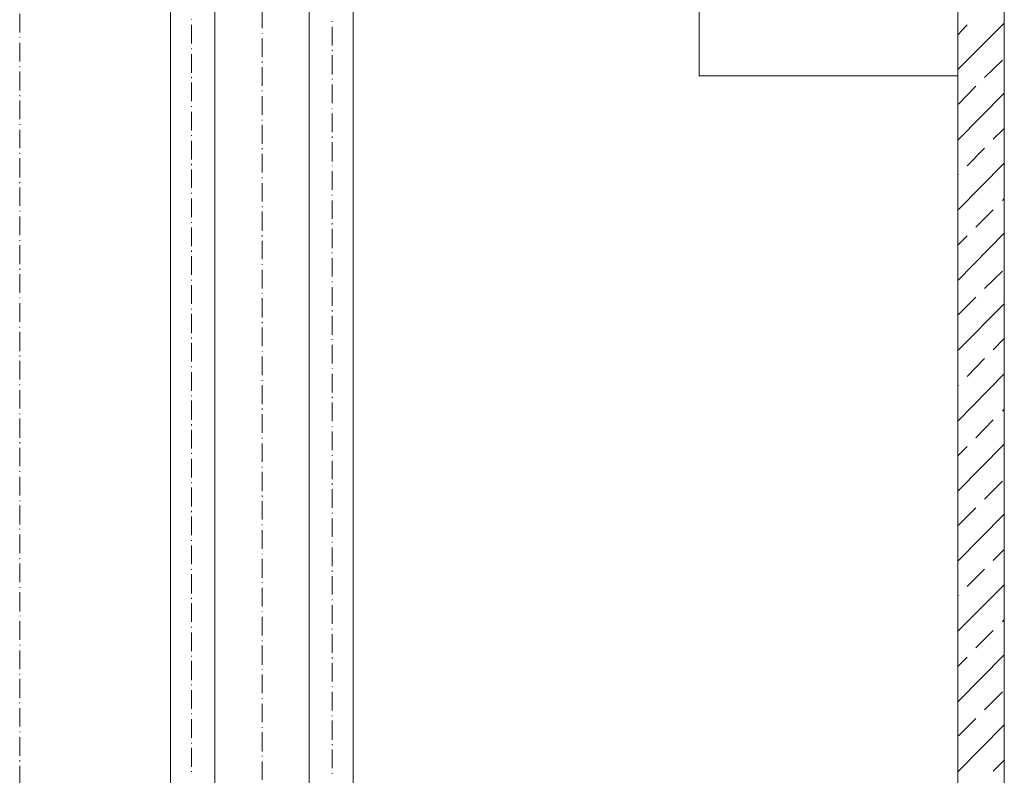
# Model space of a CAD drawing. Extents: x -23500 to 2637, y 21242 to 29547.
# Tile 18 of 121: x -10673 to -9886, y 23836 to 24440. Entities that reach past the tile are written whole.
import ezdxf

# ---------------------------------------------------------------- set-up
doc = ezdxf.new("R2010")
doc.units = 0
doc.header["$LTSCALE"] = 25
doc.layers.get('0').update_dxf_attribs({"linetype": 'CONTINUOUS', "lineweight": 13})

msp = doc.modelspace()

# ---------------------------------------------------------------- linework, layer by layer
at = {"color": 7, "lineweight": 9}
for points in [[(-10516.64, 22825.852), (-10516.64, 22825.852), (-10516.64, 25732.656), (-10516.64, 25732.656)], [(-10441.293, 25732.656), (-10441.293, 25732.656), (-10441.293, 22825.852), (-10441.293, 22825.852)], [(-10552.326, 22941.843), (-10552.326, 22941.843), (-10552.326, 25635.498), (-10552.326, 25635.498)], [(-10406.085, 25631.045), (-10406.085, 25631.045), (-10406.085, 22941.843), (-10406.085, 22941.843)], [(-10672.783, 24444.82), (-10672.783, 24444.82), (-10672.783, 24429.948), (-10672.783, 24429.948)], [(-10478.96, 24433.417), (-10478.96, 24433.417), (-10478.96, 24448.289), (-10478.96, 24448.289)], [(-10535.473, 24440.355), (-10535.473, 24440.355), (-10535.473, 24439.863), (-10535.473, 24439.863)], [(-10535.473, 24435.902), (-10535.473, 24435.902), (-10535.473, 24421.029), (-10535.473, 24421.029)], [(-10422.951, 24438.879), (-10422.951, 24438.879), (-10422.951, 24438.374), (-10422.951, 24438.374)], [(-10422.951, 24434.413), (-10422.951, 24434.413), (-10422.951, 24419.541), (-10422.951, 24419.541)], [(-9922.783, 24400.203), (-9922.783, 24400.203), (-9885.608, 24437.39), (-9885.608, 24437.39)], [(-9922.783, 24427.967), (-9922.783, 24427.967), (-9915.34, 24435.902), (-9915.34, 24435.902)], [(-10478.96, 24428.951), (-10478.96, 24428.951), (-10478.96, 24429.456), (-10478.96, 24429.456)], [(-10672.783, 24425.987), (-10672.783, 24425.987), (-10672.783, 24425.482), (-10672.783, 24425.482)], [(-10672.783, 24421.521), (-10672.783, 24421.521), (-10672.783, 24406.649), (-10672.783, 24406.649)], [(-10478.96, 24410.118), (-10478.96, 24410.118), (-10478.96, 24424.99), (-10478.96, 24424.99)], [(-10535.473, 24417.056), (-10535.473, 24417.056), (-10535.473, 24416.564), (-10535.473, 24416.564)], [(-10535.473, 24412.603), (-10535.473, 24412.603), (-10535.473, 24397.73), (-10535.473, 24397.73)], [(-10422.951, 24416.072), (-10422.951, 24416.072), (-10422.951, 24415.075), (-10422.951, 24415.075)], [(-10422.951, 24411.606), (-10422.951, 24411.606), (-10422.951, 24396.242), (-10422.951, 24396.242)], [(-10672.783, 24402.688), (-10672.783, 24402.688), (-10672.783, 24402.183), (-10672.783, 24402.183)], [(-10478.96, 24405.652), (-10478.96, 24405.652), (-10478.96, 24406.649), (-10478.96, 24406.649)], [(-9901.464, 24393.769), (-9901.464, 24393.769), (-9887.096, 24407.633), (-9887.096, 24407.633)], [(-10672.783, 24398.727), (-10672.783, 24398.727), (-10672.783, 24383.349), (-10672.783, 24383.349)], [(-10478.96, 24387.323), (-10478.96, 24387.323), (-10478.96, 24402.183), (-10478.96, 24402.183)], [(-10535.473, 24394.261), (-10535.473, 24394.261), (-10535.473, 24393.265), (-10535.473, 24393.265)], [(-10535.473, 24389.796), (-10535.473, 24389.796), (-10535.473, 24374.923), (-10535.473, 24374.923)], [(-10422.951, 24392.773), (-10422.951, 24392.773), (-10422.951, 24392.281), (-10422.951, 24392.281)], [(-10422.951, 24388.307), (-10422.951, 24388.307), (-10422.951, 24373.434), (-10422.951, 24373.434)], [(-9922.278, 24372.45), (-9922.278, 24372.45), (-9908.402, 24386.818), (-9908.402, 24386.818)], [(-10672.783, 24379.88), (-10672.783, 24379.88), (-10672.783, 24378.897), (-10672.783, 24378.897)], [(-10478.96, 24382.857), (-10478.96, 24382.857), (-10478.96, 24383.349), (-10478.96, 24383.349)], [(-10478.96, 24364.024), (-10478.96, 24364.024), (-10478.96, 24378.897), (-10478.96, 24378.897)], [(-9922.783, 24343.702), (-9922.783, 24343.702), (-9885.608, 24381.369), (-9885.608, 24381.369)], [(-10672.783, 24375.415), (-10672.783, 24375.415), (-10672.783, 24360.555), (-10672.783, 24360.555)], [(-10535.473, 24370.962), (-10535.473, 24370.962), (-10535.473, 24370.47), (-10535.473, 24370.47)], [(-10535.473, 24366.496), (-10535.473, 24366.496), (-10535.473, 24351.624), (-10535.473, 24351.624)], [(-10422.951, 24369.473), (-10422.951, 24369.473), (-10422.951, 24368.981), (-10422.951, 24368.981)], [(-10422.951, 24365.008), (-10422.951, 24365.008), (-10422.951, 24350.135), (-10422.951, 24350.135)], [(-10672.783, 24356.581), (-10672.783, 24356.581), (-10672.783, 24356.089), (-10672.783, 24356.089)], [(-10478.96, 24359.558), (-10478.96, 24359.558), (-10478.96, 24360.05), (-10478.96, 24360.05)], [(-10478.96, 24340.725), (-10478.96, 24340.725), (-10478.96, 24356.089), (-10478.96, 24356.089)], [(-10672.783, 24352.128), (-10672.783, 24352.128), (-10672.783, 24337.243), (-10672.783, 24337.243)], [(-10535.473, 24347.663), (-10535.473, 24347.663), (-10535.473, 24347.171), (-10535.473, 24347.171)], [(-9894.526, 24344.686), (-9894.526, 24344.686), (-9885.608, 24353.112), (-9885.608, 24353.112)], [(-10535.473, 24343.197), (-10535.473, 24343.197), (-10535.473, 24328.325), (-10535.473, 24328.325)], [(-10422.951, 24346.666), (-10422.951, 24346.666), (-10422.951, 24345.682), (-10422.951, 24345.682)], [(-10422.951, 24342.213), (-10422.951, 24342.213), (-10422.951, 24326.836), (-10422.951, 24326.836)], [(-10672.783, 24333.282), (-10672.783, 24333.282), (-10672.783, 24332.79), (-10672.783, 24332.79)], [(-10478.96, 24336.259), (-10478.96, 24336.259), (-10478.96, 24337.243), (-10478.96, 24337.243)], [(-10478.96, 24317.918), (-10478.96, 24317.918), (-10478.96, 24332.79), (-10478.96, 24332.79)], [(-9915.34, 24323.367), (-9915.34, 24323.367), (-9901.464, 24337.243), (-9901.464, 24337.243)], [(-10672.783, 24329.321), (-10672.783, 24329.321), (-10672.783, 24313.957), (-10672.783, 24313.957)], [(-10535.473, 24324.856), (-10535.473, 24324.856), (-10535.473, 24323.859), (-10535.473, 24323.859)], [(-9922.783, 24287.68), (-9922.783, 24287.68), (-9885.608, 24325.348), (-9885.608, 24325.348)], [(-10535.473, 24320.39), (-10535.473, 24320.39), (-10535.473, 24305.53), (-10535.473, 24305.53)], [(-10422.951, 24323.367), (-10422.951, 24323.367), (-10422.951, 24322.875), (-10422.951, 24322.875)], [(-10422.951, 24318.914), (-10422.951, 24318.914), (-10422.951, 24304.042), (-10422.951, 24304.042)], [(-9922.783, 24315.937), (-9922.783, 24315.937), (-9922.278, 24316.429), (-9922.278, 24316.429)], [(-10672.783, 24310.488), (-10672.783, 24310.488), (-10672.783, 24309.491), (-10672.783, 24309.491)], [(-10478.96, 24313.465), (-10478.96, 24313.465), (-10478.96, 24313.957), (-10478.96, 24313.957)], [(-10478.96, 24294.618), (-10478.96, 24294.618), (-10478.96, 24309.491), (-10478.96, 24309.491)], [(-10672.783, 24306.022), (-10672.783, 24306.022), (-10672.783, 24291.149), (-10672.783, 24291.149)], [(-10535.473, 24301.569), (-10535.473, 24301.569), (-10535.473, 24301.065), (-10535.473, 24301.065)], [(-10535.473, 24297.104), (-10535.473, 24297.104), (-10535.473, 24282.231), (-10535.473, 24282.231)], [(-10422.951, 24300.081), (-10422.951, 24300.081), (-10422.951, 24299.576), (-10422.951, 24299.576)], [(-10422.951, 24295.615), (-10422.951, 24295.615), (-10422.951, 24280.742), (-10422.951, 24280.742)], [(-9887.096, 24295.615), (-9887.096, 24295.615), (-9885.608, 24297.104), (-9885.608, 24297.104)], [(-10672.783, 24287.188), (-10672.783, 24287.188), (-10672.783, 24286.697), (-10672.783, 24286.697)], [(-10478.96, 24290.166), (-10478.96, 24290.166), (-10478.96, 24290.658), (-10478.96, 24290.658)], [(-10478.96, 24271.319), (-10478.96, 24271.319), (-10478.96, 24286.697), (-10478.96, 24286.697)], [(-9908.402, 24274.296), (-9908.402, 24274.296), (-9894.526, 24288.172), (-9894.526, 24288.172)], [(-10672.783, 24282.723), (-10672.783, 24282.723), (-10672.783, 24267.85), (-10672.783, 24267.85)], [(-10535.473, 24278.257), (-10535.473, 24278.257), (-10535.473, 24277.765), (-10535.473, 24277.765)], [(-10422.951, 24277.273), (-10422.951, 24277.273), (-10422.951, 24276.277), (-10422.951, 24276.277)], [(-10535.473, 24273.804), (-10535.473, 24273.804), (-10535.473, 24258.932), (-10535.473, 24258.932)], [(-10422.951, 24272.808), (-10422.951, 24272.808), (-10422.951, 24257.443), (-10422.951, 24257.443)], [(-9922.783, 24231.672), (-9922.783, 24231.672), (-9885.608, 24269.339), (-9885.608, 24269.339)], [(-10672.783, 24263.889), (-10672.783, 24263.889), (-10672.783, 24263.385), (-10672.783, 24263.385)], [(-10478.96, 24266.854), (-10478.96, 24266.854), (-10478.96, 24267.85), (-10478.96, 24267.85)], [(-10478.96, 24248.525), (-10478.96, 24248.525), (-10478.96, 24263.385), (-10478.96, 24263.385)], [(-9922.783, 24259.928), (-9922.783, 24259.928), (-9915.34, 24267.358), (-9915.34, 24267.358)], [(-10672.783, 24259.928), (-10672.783, 24259.928), (-10672.783, 24244.551), (-10672.783, 24244.551)], [(-10535.473, 24255.463), (-10535.473, 24255.463), (-10535.473, 24254.466), (-10535.473, 24254.466)], [(-10422.951, 24253.974), (-10422.951, 24253.974), (-10422.951, 24253.47), (-10422.951, 24253.47)], [(-10535.473, 24250.997), (-10535.473, 24250.997), (-10535.473, 24236.125), (-10535.473, 24236.125)], [(-10422.951, 24249.509), (-10422.951, 24249.509), (-10422.951, 24234.636), (-10422.951, 24234.636)], [(-10672.783, 24241.082), (-10672.783, 24241.082), (-10672.783, 24240.086), (-10672.783, 24240.086)], [(-10478.96, 24244.059), (-10478.96, 24244.059), (-10478.96, 24244.551), (-10478.96, 24244.551)], [(-10478.96, 24225.226), (-10478.96, 24225.226), (-10478.96, 24240.086), (-10478.96, 24240.086)], [(-9901.464, 24225.226), (-9901.464, 24225.226), (-9887.096, 24239.102), (-9887.096, 24239.102)], [(-10672.783, 24236.629), (-10672.783, 24236.629), (-10672.783, 24221.757), (-10672.783, 24221.757)], [(-10535.473, 24232.164), (-10535.473, 24232.164), (-10535.473, 24231.672), (-10535.473, 24231.672)], [(-10422.951, 24230.675), (-10422.951, 24230.675), (-10422.951, 24230.183), (-10422.951, 24230.183)], [(-10535.473, 24227.711), (-10535.473, 24227.711), (-10535.473, 24212.826), (-10535.473, 24212.826)], [(-10422.951, 24226.222), (-10422.951, 24226.222), (-10422.951, 24211.35), (-10422.951, 24211.35)], [(-10672.783, 24217.783), (-10672.783, 24217.783), (-10672.783, 24217.291), (-10672.783, 24217.291)], [(-10478.96, 24220.76), (-10478.96, 24220.76), (-10478.96, 24221.252), (-10478.96, 24221.252)], [(-10478.96, 24201.927), (-10478.96, 24201.927), (-10478.96, 24217.291), (-10478.96, 24217.291)], [(-9922.278, 24204.399), (-9922.278, 24204.399), (-9908.402, 24218.288), (-9908.402, 24218.288)], [(-10672.783, 24213.33), (-10672.783, 24213.33), (-10672.783, 24198.458), (-10672.783, 24198.458)], [(-10535.473, 24208.865), (-10535.473, 24208.865), (-10535.473, 24208.373), (-10535.473, 24208.373)], [(-10422.951, 24207.868), (-10422.951, 24207.868), (-10422.951, 24206.884), (-10422.951, 24206.884)], [(-9922.783, 24175.65), (-9922.783, 24175.65), (-9885.608, 24212.826), (-9885.608, 24212.826)], [(-10535.473, 24204.904), (-10535.473, 24204.904), (-10535.473, 24189.526), (-10535.473, 24189.526)], [(-10478.96, 24197.461), (-10478.96, 24197.461), (-10478.96, 24198.458), (-10478.96, 24198.458)], [(-10422.951, 24203.415), (-10422.951, 24203.415), (-10422.951, 24188.051), (-10422.951, 24188.051)], [(-10672.783, 24194.484), (-10672.783, 24194.484), (-10672.783, 24193.992), (-10672.783, 24193.992)], [(-10672.783, 24190.523), (-10672.783, 24190.523), (-10672.783, 24175.158), (-10672.783, 24175.158)], [(-10478.96, 24179.119), (-10478.96, 24179.119), (-10478.96, 24193.992), (-10478.96, 24193.992)], [(-10535.473, 24186.057), (-10535.473, 24186.057), (-10535.473, 24185.073), (-10535.473, 24185.073)], [(-10422.951, 24184.569), (-10422.951, 24184.569), (-10422.951, 24184.077), (-10422.951, 24184.077)], [(-9894.526, 24176.142), (-9894.526, 24176.142), (-9885.608, 24185.073), (-9885.608, 24185.073)], [(-10535.473, 24181.604), (-10535.473, 24181.604), (-10535.473, 24166.732), (-10535.473, 24166.732)], [(-10478.96, 24174.654), (-10478.96, 24174.654), (-10478.96, 24175.158), (-10478.96, 24175.158)], [(-10422.951, 24180.116), (-10422.951, 24180.116), (-10422.951, 24165.243), (-10422.951, 24165.243)], [(-10672.783, 24171.689), (-10672.783, 24171.689), (-10672.783, 24170.693), (-10672.783, 24170.693)], [(-10672.783, 24167.224), (-10672.783, 24167.224), (-10672.783, 24152.351), (-10672.783, 24152.351)], [(-10478.96, 24155.833), (-10478.96, 24155.833), (-10478.96, 24170.693), (-10478.96, 24170.693)], [(-9915.34, 24154.836), (-9915.34, 24154.836), (-9901.464, 24169.204), (-9901.464, 24169.204)], [(-10535.473, 24162.758), (-10535.473, 24162.758), (-10535.473, 24162.266), (-10535.473, 24162.266)], [(-10422.951, 24161.27), (-10422.951, 24161.27), (-10422.951, 24160.778), (-10422.951, 24160.778)], [(-10535.473, 24158.305), (-10535.473, 24158.305), (-10535.473, 24143.433), (-10535.473, 24143.433)], [(-10478.96, 24151.367), (-10478.96, 24151.367), (-10478.96, 24151.859), (-10478.96, 24151.859)], [(-10422.951, 24156.817), (-10422.951, 24156.817), (-10422.951, 24141.944), (-10422.951, 24141.944)], [(-9922.783, 24119.137), (-9922.783, 24119.137), (-9885.608, 24156.817), (-9885.608, 24156.817)], [(-10672.783, 24148.39), (-10672.783, 24148.39), (-10672.783, 24147.898), (-10672.783, 24147.898)], [(-10672.783, 24143.925), (-10672.783, 24143.925), (-10672.783, 24129.052), (-10672.783, 24129.052)], [(-10478.96, 24132.534), (-10478.96, 24132.534), (-10478.96, 24147.898), (-10478.96, 24147.898)], [(-9922.783, 24147.394), (-9922.783, 24147.394), (-9922.278, 24147.898), (-9922.278, 24147.898)], [(-10535.473, 24139.472), (-10535.473, 24139.472), (-10535.473, 24138.967), (-10535.473, 24138.967)], [(-10535.473, 24135.498), (-10535.473, 24135.498), (-10535.473, 24120.134), (-10535.473, 24120.134)], [(-10422.951, 24138.475), (-10422.951, 24138.475), (-10422.951, 24137.479), (-10422.951, 24137.479)], [(-10478.96, 24128.068), (-10478.96, 24128.068), (-10478.96, 24129.052), (-10478.96, 24129.052)], [(-10422.951, 24134.01), (-10422.951, 24134.01), (-10422.951, 24119.137), (-10422.951, 24119.137)], [(-9887.096, 24127.072), (-9887.096, 24127.072), (-9885.608, 24128.56), (-9885.608, 24128.56)], [(-10672.783, 24125.091), (-10672.783, 24125.091), (-10672.783, 24124.599), (-10672.783, 24124.599)], [(-10672.783, 24121.13), (-10672.783, 24121.13), (-10672.783, 24105.753), (-10672.783, 24105.753)], [(-10478.96, 24109.727), (-10478.96, 24109.727), (-10478.96, 24124.599), (-10478.96, 24124.599)], [(-9908.402, 24105.753), (-9908.402, 24105.753), (-9894.526, 24120.134), (-9894.526, 24120.134)], [(-10535.473, 24116.665), (-10535.473, 24116.665), (-10535.473, 24115.668), (-10535.473, 24115.668)], [(-10535.473, 24112.199), (-10535.473, 24112.199), (-10535.473, 24097.326), (-10535.473, 24097.326)], [(-10422.951, 24115.176), (-10422.951, 24115.176), (-10422.951, 24114.684), (-10422.951, 24114.684)], [(-10478.96, 24105.261), (-10478.96, 24105.261), (-10478.96, 24105.753), (-10478.96, 24105.753)], [(-10422.951, 24110.71), (-10422.951, 24110.71), (-10422.951, 24095.838), (-10422.951, 24095.838)], [(-10672.783, 24102.284), (-10672.783, 24102.284), (-10672.783, 24101.3), (-10672.783, 24101.3)], [(-10672.783, 24097.831), (-10672.783, 24097.831), (-10672.783, 24082.958), (-10672.783, 24082.958)], [(-10478.96, 24086.427), (-10478.96, 24086.427), (-10478.96, 24101.3), (-10478.96, 24101.3)], [(-9922.783, 24063.128), (-9922.783, 24063.128), (-9885.608, 24100.795), (-9885.608, 24100.795)], [(-9922.783, 24091.385), (-9922.783, 24091.385), (-9915.34, 24098.815), (-9915.34, 24098.815)], [(-10535.473, 24093.365), (-10535.473, 24093.365), (-10535.473, 24092.873), (-10535.473, 24092.873)], [(-10535.473, 24088.9), (-10535.473, 24088.9), (-10535.473, 24074.04), (-10535.473, 24074.04)], [(-10422.951, 24091.877), (-10422.951, 24091.877), (-10422.951, 24091.385), (-10422.951, 24091.385)], [(-10478.96, 24081.962), (-10478.96, 24081.962), (-10478.96, 24082.454), (-10478.96, 24082.454)], [(-10422.951, 24087.411), (-10422.951, 24087.411), (-10422.951, 24072.551), (-10422.951, 24072.551)], [(-10672.783, 24078.985), (-10672.783, 24078.985), (-10672.783, 24078.493), (-10672.783, 24078.493)], [(-10672.783, 24074.532), (-10672.783, 24074.532), (-10672.783, 24059.659), (-10672.783, 24059.659)], [(-10478.96, 24063.128), (-10478.96, 24063.128), (-10478.96, 24078.493), (-10478.96, 24078.493)], [(-10535.473, 24070.066), (-10535.473, 24070.066), (-10535.473, 24069.574), (-10535.473, 24069.574)], [(-10535.473, 24066.105), (-10535.473, 24066.105), (-10535.473, 24050.741), (-10535.473, 24050.741)], [(-10422.951, 24069.082), (-10422.951, 24069.082), (-10422.951, 24068.086), (-10422.951, 24068.086)], [(-10422.951, 24064.617), (-10422.951, 24064.617), (-10422.951, 24049.744), (-10422.951, 24049.744)], [(-9901.464, 24056.682), (-9901.464, 24056.682), (-9887.096, 24071.063), (-9887.096, 24071.063)], [(-10478.96, 24058.663), (-10478.96, 24058.663), (-10478.96, 24059.659), (-10478.96, 24059.659)], [(-10672.783, 24055.686), (-10672.783, 24055.686), (-10672.783, 24055.194), (-10672.783, 24055.194)], [(-10672.783, 24051.725), (-10672.783, 24051.725), (-10672.783, 24036.36), (-10672.783, 24036.36)], [(-10478.96, 24040.321), (-10478.96, 24040.321), (-10478.96, 24055.194), (-10478.96, 24055.194)], [(-9922.278, 24035.868), (-9922.278, 24035.868), (-9908.402, 24049.744), (-9908.402, 24049.744)], [(-10535.473, 24047.272), (-10535.473, 24047.272), (-10535.473, 24046.275), (-10535.473, 24046.275)], [(-10535.473, 24042.806), (-10535.473, 24042.806), (-10535.473, 24027.934), (-10535.473, 24027.934)], [(-10422.951, 24045.783), (-10422.951, 24045.783), (-10422.951, 24045.279), (-10422.951, 24045.279)], [(-10422.951, 24041.318), (-10422.951, 24041.318), (-10422.951, 24026.445), (-10422.951, 24026.445)], [(-9922.783, 24007.107), (-9922.783, 24007.107), (-9885.608, 24044.787), (-9885.608, 24044.787)], [(-10672.783, 24032.891), (-10672.783, 24032.891), (-10672.783, 24032.387), (-10672.783, 24032.387)], [(-10478.96, 24035.868), (-10478.96, 24035.868), (-10478.96, 24036.36), (-10478.96, 24036.36)], [(-10672.783, 24028.426), (-10672.783, 24028.426), (-10672.783, 24013.553), (-10672.783, 24013.553)], [(-10478.96, 24017.022), (-10478.96, 24017.022), (-10478.96, 24031.895), (-10478.96, 24031.895)], [(-10535.473, 24023.973), (-10535.473, 24023.973), (-10535.473, 24023.468), (-10535.473, 24023.468)], [(-10535.473, 24019.507), (-10535.473, 24019.507), (-10535.473, 24004.634), (-10535.473, 24004.634)], [(-10422.951, 24022.484), (-10422.951, 24022.484), (-10422.951, 24021.98), (-10422.951, 24021.98)], [(-10422.951, 24018.019), (-10422.951, 24018.019), (-10422.951, 24003.146), (-10422.951, 24003.146)], [(-10672.783, 24009.592), (-10672.783, 24009.592), (-10672.783, 24009.087), (-10672.783, 24009.087)], [(-10478.96, 24012.569), (-10478.96, 24012.569), (-10478.96, 24013.061), (-10478.96, 24013.061)], [(-10478.96, 23993.735), (-10478.96, 23993.735), (-10478.96, 24009.087), (-10478.96, 24009.087)], [(-9894.526, 24007.612), (-9894.526, 24007.612), (-9885.608, 24016.53), (-9885.608, 24016.53)], [(-10672.783, 24005.126), (-10672.783, 24005.126), (-10672.783, 23990.266), (-10672.783, 23990.266)], [(-10535.473, 24000.673), (-10535.473, 24000.673), (-10535.473, 24000.169), (-10535.473, 24000.169)], [(-10535.473, 23996.7), (-10535.473, 23996.7), (-10535.473, 23981.335), (-10535.473, 23981.335)], [(-10422.951, 23999.677), (-10422.951, 23999.677), (-10422.951, 23998.68), (-10422.951, 23998.68)], [(-10422.951, 23995.224), (-10422.951, 23995.224), (-10422.951, 23980.351), (-10422.951, 23980.351)], [(-9915.34, 23986.785), (-9915.34, 23986.785), (-9901.464, 24000.673), (-9901.464, 24000.673)], [(-10672.783, 23986.293), (-10672.783, 23986.293), (-10672.783, 23985.801), (-10672.783, 23985.801)], [(-10478.96, 23989.762), (-10478.96, 23989.762), (-10478.96, 23990.266), (-10478.96, 23990.266)], [(-10478.96, 23970.928), (-10478.96, 23970.928), (-10478.96, 23985.801), (-10478.96, 23985.801)], [(-9922.783, 23951.098), (-9922.783, 23951.098), (-9885.608, 23988.273), (-9885.608, 23988.273)], [(-10672.783, 23982.332), (-10672.783, 23982.332), (-10672.783, 23966.967), (-10672.783, 23966.967)], [(-10535.473, 23977.866), (-10535.473, 23977.866), (-10535.473, 23976.87), (-10535.473, 23976.87)], [(-9922.783, 23978.863), (-9922.783, 23978.863), (-9922.278, 23979.847), (-9922.278, 23979.847)], [(-10535.473, 23973.401), (-10535.473, 23973.401), (-10535.473, 23958.528), (-10535.473, 23958.528)], [(-10422.951, 23976.378), (-10422.951, 23976.378), (-10422.951, 23975.886), (-10422.951, 23975.886)], [(-10422.951, 23971.912), (-10422.951, 23971.912), (-10422.951, 23957.052), (-10422.951, 23957.052)], [(-10672.783, 23963.486), (-10672.783, 23963.486), (-10672.783, 23962.994), (-10672.783, 23962.994)], [(-10478.96, 23966.463), (-10478.96, 23966.463), (-10478.96, 23966.967), (-10478.96, 23966.967)], [(-10478.96, 23947.629), (-10478.96, 23947.629), (-10478.96, 23962.502), (-10478.96, 23962.502)], [(-10672.783, 23959.033), (-10672.783, 23959.033), (-10672.783, 23944.16), (-10672.783, 23944.16)], [(-10535.473, 23954.567), (-10535.473, 23954.567), (-10535.473, 23954.075), (-10535.473, 23954.075)], [(-9887.096, 23958.528), (-9887.096, 23958.528), (-9885.608, 23960.509), (-9885.608, 23960.509)], [(-10535.473, 23950.102), (-10535.473, 23950.102), (-10535.473, 23935.229), (-10535.473, 23935.229)], [(-10422.951, 23953.079), (-10422.951, 23953.079), (-10422.951, 23952.587), (-10422.951, 23952.587)], [(-10422.951, 23948.613), (-10422.951, 23948.613), (-10422.951, 23933.741), (-10422.951, 23933.741)], [(-9908.402, 23937.714), (-9908.402, 23937.714), (-9894.526, 23951.59), (-9894.526, 23951.59)], [(-10672.783, 23940.187), (-10672.783, 23940.187), (-10672.783, 23939.695), (-10672.783, 23939.695)], [(-10478.96, 23943.164), (-10478.96, 23943.164), (-10478.96, 23943.668), (-10478.96, 23943.668)], [(-10478.96, 23924.33), (-10478.96, 23924.33), (-10478.96, 23939.695), (-10478.96, 23939.695)], [(-10672.783, 23935.734), (-10672.783, 23935.734), (-10672.783, 23920.861), (-10672.783, 23920.861)], [(-10535.473, 23931.268), (-10535.473, 23931.268), (-10535.473, 23930.776), (-10535.473, 23930.776)], [(-10422.951, 23930.284), (-10422.951, 23930.284), (-10422.951, 23929.288), (-10422.951, 23929.288)], [(-9922.783, 23894.585), (-9922.783, 23894.585), (-9885.608, 23932.265), (-9885.608, 23932.265)], [(-9922.783, 23922.842), (-9922.783, 23922.842), (-9915.34, 23930.284), (-9915.34, 23930.284)], [(-10535.473, 23927.307), (-10535.473, 23927.307), (-10535.473, 23911.943), (-10535.473, 23911.943)], [(-10422.951, 23925.819), (-10422.951, 23925.819), (-10422.951, 23910.946), (-10422.951, 23910.946)], [(-10672.783, 23916.9), (-10672.783, 23916.9), (-10672.783, 23916.395), (-10672.783, 23916.395)], [(-10478.96, 23920.356), (-10478.96, 23920.356), (-10478.96, 23920.861), (-10478.96, 23920.861)], [(-10478.96, 23901.523), (-10478.96, 23901.523), (-10478.96, 23916.395), (-10478.96, 23916.395)], [(-10672.783, 23912.926), (-10672.783, 23912.926), (-10672.783, 23897.562), (-10672.783, 23897.562)], [(-10535.473, 23908.474), (-10535.473, 23908.474), (-10535.473, 23907.969), (-10535.473, 23907.969)], [(-10422.951, 23906.985), (-10422.951, 23906.985), (-10422.951, 23906.48), (-10422.951, 23906.48)], [(-10535.473, 23904.008), (-10535.473, 23904.008), (-10535.473, 23889.135), (-10535.473, 23889.135)], [(-10422.951, 23902.519), (-10422.951, 23902.519), (-10422.951, 23887.647), (-10422.951, 23887.647)], [(-9901.464, 23888.139), (-9901.464, 23888.139), (-9887.096, 23902.519), (-9887.096, 23902.519)], [(-10672.783, 23894.093), (-10672.783, 23894.093), (-10672.783, 23893.601), (-10672.783, 23893.601)], [(-10478.96, 23897.07), (-10478.96, 23897.07), (-10478.96, 23897.562), (-10478.96, 23897.562)], [(-10478.96, 23878.224), (-10478.96, 23878.224), (-10478.96, 23893.096), (-10478.96, 23893.096)], [(-10672.783, 23889.627), (-10672.783, 23889.627), (-10672.783, 23874.755), (-10672.783, 23874.755)], [(-10535.473, 23885.174), (-10535.473, 23885.174), (-10535.473, 23884.67), (-10535.473, 23884.67)], [(-10422.951, 23883.686), (-10422.951, 23883.686), (-10422.951, 23883.194), (-10422.951, 23883.194)], [(-10535.473, 23880.709), (-10535.473, 23880.709), (-10535.473, 23865.836), (-10535.473, 23865.836)], [(-10422.951, 23879.712), (-10422.951, 23879.712), (-10422.951, 23864.348), (-10422.951, 23864.348)], [(-9922.783, 23838.576), (-9922.783, 23838.576), (-9885.608, 23876.243), (-9885.608, 23876.243)], [(-9922.278, 23867.325), (-9922.278, 23867.325), (-9908.402, 23881.201), (-9908.402, 23881.201)], [(-10672.783, 23870.794), (-10672.783, 23870.794), (-10672.783, 23870.302), (-10672.783, 23870.302)], [(-10478.96, 23873.771), (-10478.96, 23873.771), (-10478.96, 23874.263), (-10478.96, 23874.263)], [(-10478.96, 23854.925), (-10478.96, 23854.925), (-10478.96, 23870.302), (-10478.96, 23870.302)], [(-10672.783, 23866.328), (-10672.783, 23866.328), (-10672.783, 23851.456), (-10672.783, 23851.456)], [(-10535.473, 23861.875), (-10535.473, 23861.875), (-10535.473, 23861.371), (-10535.473, 23861.371)], [(-10422.951, 23860.879), (-10422.951, 23860.879), (-10422.951, 23859.895), (-10422.951, 23859.895)], [(-10535.473, 23857.902), (-10535.473, 23857.902), (-10535.473, 23842.537), (-10535.473, 23842.537)], [(-10478.96, 23850.964), (-10478.96, 23850.964), (-10478.96, 23851.456), (-10478.96, 23851.456)], [(-10422.951, 23856.413), (-10422.951, 23856.413), (-10422.951, 23841.541), (-10422.951, 23841.541)], [(-10672.783, 23847.987), (-10672.783, 23847.987), (-10672.783, 23847.003), (-10672.783, 23847.003)], [(-10478.96, 23832.13), (-10478.96, 23832.13), (-10478.96, 23847.003), (-10478.96, 23847.003)], [(-9894.526, 23839.068), (-9894.526, 23839.068), (-9885.608, 23847.987), (-9885.608, 23847.987)], [(-10672.783, 23843.534), (-10672.783, 23843.534), (-10672.783, 23828.169), (-10672.783, 23828.169)], [(-10535.473, 23839.068), (-10535.473, 23839.068), (-10535.473, 23838.576), (-10535.473, 23838.576)], [(-10422.951, 23837.58), (-10422.951, 23837.58), (-10422.951, 23837.088), (-10422.951, 23837.088)]]:
    msp.add_open_spline(points, degree=3, dxfattribs=at)
for points, knots in [([(-9922.783, 24816.105), (-9922.783, 24826.24), (-9922.783, 24831.962), (-9922.783, 24831.962), (-9922.783, 24831.962), (-10129.498, 24831.962), (-10129.498, 24831.962), (-10129.498, 24831.962), (-10129.498, 24395.245), (-10129.498, 24395.245), (-10129.498, 24395.245), (-9922.783, 24395.245), (-9922.783, 24395.245), (-9922.783, 24395.245), (-9922.783, 24447.677), (-9922.783, 24516.206)], [-0.114467, -0.114467, -0.114467, -0.114467, 0, 0, 0, 1, 1, 1, 2, 2, 2, 3, 3, 3, 3.3464963, 3.3464963, 3.3464963, 3.3464963]), ([(-9885.609, 24523.565), (-9885.609, 23588.496), (-9885.609, 22797.091), (-9885.609, 22797.091), (-9885.609, 22797.091), (-9922.783, 22797.091), (-9922.783, 22797.091), (-9922.783, 22797.091), (-9922.783, 23584.348), (-9922.783, 24516.206)], [1.590765, 1.590765, 1.590765, 1.590765, 2, 2, 2, 3, 3, 3, 3.408161, 3.408161, 3.408161, 3.408161])]:
    msp.add_open_spline(points, degree=3, knots=knots, dxfattribs=at)

doc.saveas('drawing.dxf')
